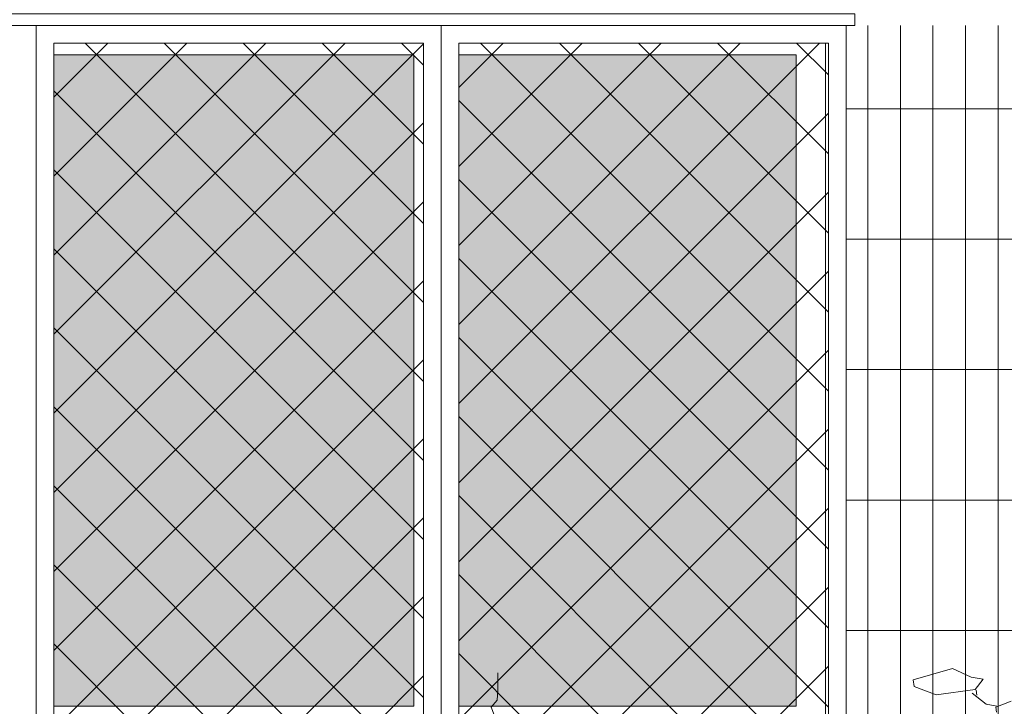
# Model space of a CAD drawing. Header units: millimetres. Extents: x 16698 to 93787, y -21104 to 39413.
# Tile 111 of 256: x 24725 to 24893, y 9877 to 9994. Entities that reach past the tile are written whole.
import ezdxf

# ---------------------------------------------------------------- set-up
doc = ezdxf.new("R2010")
doc.units = ezdxf.units.MM
for name, color, linetype, lineweight in [('_MODUS - zielen', 66, 'Continuous', 9), ('Hatch', 4, 'Continuous', 5), ('Okna', 3, 'Continuous', 13), ('Widok', 1, 'Continuous', 15)]:
    doc.layers.add(name, color=color, linetype=linetype, lineweight=lineweight)

msp = doc.modelspace()

# ---------------------------------------------------------------- hatches: boundary and pattern name
at = {"layer": 'Hatch', "ltscale": 2, "true_color": 0xc7c7c7}
h = msp.add_hatch(dxfattribs=at)
h.set_pattern_fill('GRATE', color=9, scale=7, angle=90)
h.paths.add_polyline_path([(24866.08516, 9993.23322), (25012.58516, 9993.23322), (25012.58516, 9747.23322), (24548.33412, 9747.23322), (24548.33412, 9824.23322), (24866.08516, 9824.23322)])
at = {"layer": 'Hatch', "ltscale": 2}
h = msp.add_hatch(dxfattribs=at)
h.set_pattern_fill('ANSI37', color=256, scale=3)
h.paths.add_polyline_path([(24731.08516, 9990.23322), (24794.08516, 9990.23322), (24794.08516, 9835.23322), (24731.08516, 9835.23322)])
h = msp.add_hatch(dxfattribs=at)
h.set_pattern_fill('ANSI37', color=256, scale=3)
h.paths.add_polyline_path([(24800.08516, 9990.23322), (24863.08516, 9990.23322), (24863.08516, 9835.23322), (24800.08516, 9835.23322)])
at = {"layer": 'Hatch'}
h = msp.add_hatch(color=254, dxfattribs=at)
h.dxf.hatch_style = 1
h.paths.add_polyline_path([(24792.46392, 9988.23322), (24731.08516, 9988.23322), (24731.08516, 9877.23322), (24792.46392, 9877.23322)])
h = msp.add_hatch(color=254, dxfattribs=at)
h.dxf.hatch_style = 1
h.paths.add_polyline_path([(24857.58516, 9988.23322), (24800.08516, 9988.23322), (24800.08516, 9877.23322), (24857.58516, 9877.23322)])

# ---------------------------------------------------------------- linework, layer by layer
at = {"layer": '_MODUS - zielen', "transparency": 33554687}
for points, elevation in [([(24806.73766, 9882.91536), (24806.73766, 9879.88343), (24806.6372, 9878.26648), (24805.62642, 9877.05374), (24806.6372, 9874.42601), (24805.42446, 9861.28792), (24805.12097, 9856.63905), (24805.12097, 9853.20291), (24804.00961, 9852.59661)], -6681.00084), ([(24888.10658, 9880.08525), (24881.45465, 9879.1407), (24877.6851, 9880.55884), (24877.54895, 9881.69359), (24884.22358, 9883.64815), (24887.42506, 9882.16232), (24889.4797, 9881.83396), (24888.10658, 9880.08525)], 6681.00084), ([(24891.76349, 9877.21379), (24889.99251, 9877.57638), (24887.60725, 9879.44932)], 6681.00084), ([(24888.26627, 9879.95986), (24888.36838, 9879.1088)], 6681.00084), ([(24894.2494, 9878.08873), (24891.63868, 9877.05484), (24891.74071, 9876.20367)], 6681.00084)]:
    msp.add_lwpolyline(points, dxfattribs=dict(at, elevation=elevation))
at = {"layer": 'Okna', "ltscale": 2}
for points in [[(24862.58516, 9990.23322), (24862.58516, 9835.23322)], [(24731.08516, 9877.23322), (24792.46392, 9877.23322), (24792.46392, 9988.23322)], [(24792.46392, 9988.23322), (24731.08516, 9988.23322)], [(24800.08516, 9877.23322), (24857.58516, 9877.23322), (24857.58516, 9988.23322)], [(24800.08516, 9988.23322), (24857.58516, 9988.23322)]]:
    msp.add_lwpolyline(points, dxfattribs=at)
at = {"layer": 'Widok', "ltscale": 2}
for points in [[(24548.33412, 9993.23322), (24867.58516, 9993.23322), (24867.58516, 9995.23322), (24548.33412, 9995.23322)], [(24659.08516, 9993.23322), (24728.08516, 9993.23322), (24728.08516, 9832.23322), (24659.08516, 9832.23322)], [(24728.08516, 9993.23322), (24797.08516, 9993.23322), (24797.08516, 9832.23322), (24728.08516, 9832.23322)], [(24797.08516, 9993.23322), (24866.08516, 9993.23322), (24866.08516, 9832.23322), (24797.08516, 9832.23322)], [(24731.08516, 9990.23322), (24794.08516, 9990.23322), (24794.08516, 9835.23322), (24731.08516, 9835.23322)], [(24800.08516, 9990.23322), (24863.08516, 9990.23322), (24863.08516, 9835.23322), (24800.08516, 9835.23322)]]:
    msp.add_lwpolyline(points, close=True, dxfattribs=at)

doc.saveas('drawing.dxf')
